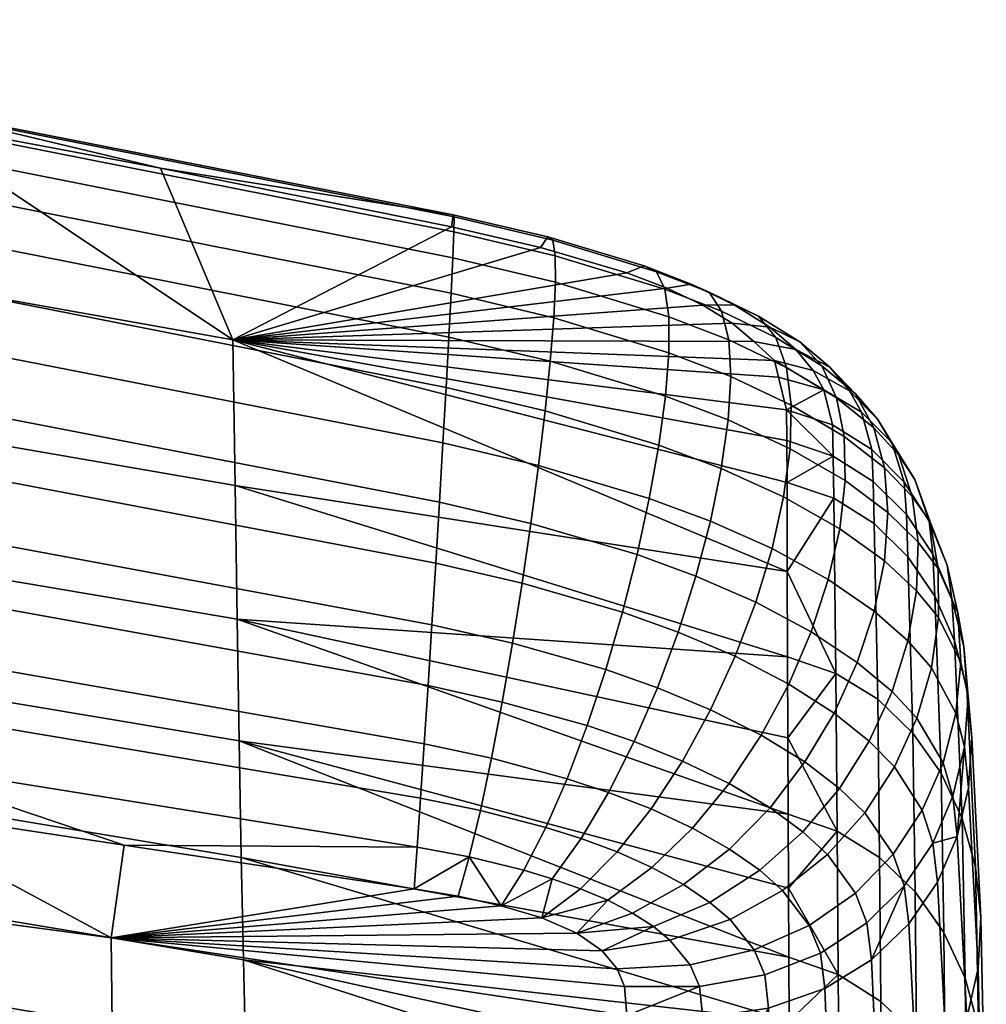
# Model space of a CAD drawing. Header units: millimetres. Extents: x -1013 to 1013, y -310 to 310.
# Tile 42 of 66: x 436 to 481, y 244 to 290. Entities that reach past the tile are written whole.
import ezdxf

# ---------------------------------------------------------------- set-up
doc = ezdxf.new("R2010")
doc.units = ezdxf.units.MM
doc.layers.add('operadlo', color=7, linetype='Continuous')

msp = doc.modelspace()

# ---------------------------------------------------------------- meshes
at = {"layer": 'operadlo'}
mesh = msp.add_polyface(dxfattribs=at)
corners = [(430.546, 286.277, 809.304), (430.509, 286.351, 807.148), (406.317, 290.434, 806.488), (406.352, 290.366, 808.66), (430.548, 285.604, 811.165), (406.357, 289.694, 810.532), (430.517, 284.4, 812.716), (406.336, 288.486, 812.087), (430.457, 282.734, 813.938), (406.29, 286.81, 813.308), (430.372, 280.677, 814.814), (406.222, 284.737, 814.179), (430.263, 278.296, 815.328), (406.134, 282.334, 814.683), (430.134, 275.661, 815.461), (406.028, 279.67, 814.803), (429.988, 272.842, 815.196), (405.905, 276.815, 814.524), (429.828, 269.906, 814.516), (405.768, 273.837, 813.828), (429.658, 266.923, 813.404), (405.619, 270.805, 812.699), (429.479, 263.963, 811.843), (405.46, 267.787, 811.119), (429.297, 261.094, 809.814), (405.294, 264.854, 809.074), (456.152, 281.229, 810.01), (456.118, 281.329, 807.913), (456.144, 280.539, 811.829), (456.099, 279.327, 813.35), (456.021, 277.664, 814.556), (455.915, 275.622, 815.427), (455.785, 273.271, 815.945), (455.636, 270.682, 816.091), (455.472, 267.925, 815.847), (455.299, 265.071, 815.194), (455.12, 262.191, 814.114), (418.351, 287.869, 804.362), (430.433, 285.757, 804.717), (442.457, 283.502, 805.097), (406.253, 289.828, 804.032), (419.918, 273.191, 762.739), (419.779, 280.127, 783.677), (445.838, 275.5, 785.002), (445.933, 268.696, 764.593), (420.057, 266.852, 741.61), (446.028, 262.456, 744.003), (456.039, 280.766, 805.556), (460.191, 279.81, 805.495), (471.703, 264.675, 770.169), (471.716, 260.696, 757.612), (393.559, 284.077, 782.544)]
mesh.append_faces([[corners[k] for k in face] for face in [(0, 1, 2, 3), (4, 0, 3, 5), (6, 4, 5, 7), (8, 6, 7, 9), (10, 8, 9, 11), (12, 10, 11, 13), (14, 12, 13, 15), (16, 14, 15, 17), (18, 16, 17, 19), (20, 18, 19, 21), (22, 20, 21, 23), (24, 22, 23, 25), (26, 27, 1, 0), (28, 26, 0, 4), (29, 28, 4, 6), (30, 29, 6, 8), (31, 30, 8, 10), (32, 31, 10, 12), (33, 32, 12, 14), (34, 33, 14, 16), (35, 34, 16, 18), (36, 35, 18, 20), (2, 1, 37, 37), (1, 38, 37, 37), (1, 39, 38, 38), (27, 39, 1, 1), (40, 2, 37, 37), (41, 42, 43, 44), (45, 41, 44, 46), (47, 48, 43, 43), (39, 47, 43, 43), (43, 49, 44, 44), (44, 50, 46, 46), (42, 40, 37, 37), (38, 43, 42, 42), (38, 42, 37, 37), (51, 40, 42, 42), (43, 38, 39, 39)]])
mesh = msp.add_polyface(dxfattribs=at)
corners = [(460.755, 280.143, 809.869), (460.532, 280.298, 807.809), (456.118, 281.329, 807.913), (456.152, 281.229, 810.01), (460.868, 279.416, 811.657), (456.144, 280.539, 811.829), (460.881, 278.186, 813.155), (456.099, 279.327, 813.35), (460.802, 276.522, 814.342), (456.021, 277.664, 814.556), (460.639, 274.495, 815.202), (455.915, 275.622, 815.427), (460.402, 272.174, 815.714), (455.785, 273.271, 815.945), (465.607, 278.671, 808.932), (465.024, 278.947, 806.973), (465.984, 277.857, 810.647), (466.169, 276.573, 812.097), (466.176, 274.887, 813.262), (466.018, 272.867, 814.121), (468.06, 277.716, 807.93), (467.218, 278.098, 806.087), (468.638, 276.824, 809.562), (468.967, 275.49, 810.961), (469.063, 273.778, 812.103), (470.36, 276.604, 806.427), (469.23, 277.127, 804.774), (471.168, 275.607, 807.923), (471.672, 274.2, 809.236), (471.889, 272.448, 810.339), (472.281, 275.399, 804.444), (470.891, 276.083, 803.047), (456.039, 280.766, 805.556), (442.457, 283.502, 805.097), (470.147, 275.408, 799.933), (471.109, 274.533, 798.198), (445.838, 275.5, 785.002), (460.191, 279.81, 805.495), (464.222, 278.619, 804.791), (473.406, 273.162, 796.79), (471.296, 273.754, 796.184), (467.761, 277.115, 802.993), (466.094, 277.907, 804.057), (469.127, 276.269, 801.594), (471.666, 272.231, 792.219), (472.105, 275.045, 801.045), (472.909, 274.069, 798.931)]
mesh.append_faces([[corners[k] for k in face] for face in [(0, 1, 2, 3), (4, 0, 3, 5), (6, 4, 5, 7), (8, 6, 7, 9), (10, 8, 9, 11), (12, 10, 11, 13), (14, 15, 1, 0), (16, 14, 0, 4), (17, 16, 4, 6), (18, 17, 6, 8), (19, 18, 8, 10), (20, 21, 15, 14), (22, 20, 14, 16), (23, 22, 16, 17), (24, 23, 17, 18), (25, 26, 21, 20), (27, 25, 20, 22), (28, 27, 22, 23), (29, 28, 23, 24), (30, 31, 26, 25), (32, 33, 2, 2), (34, 35, 36, 36), (2, 1, 37, 32), (38, 37, 1, 15), (35, 39, 40, 40), (41, 36, 42, 42), (38, 42, 36, 36), (37, 38, 36, 36), (34, 36, 43, 43), (40, 44, 36, 36), (43, 36, 41, 41), (40, 36, 35, 35), (21, 42, 38, 15), (26, 41, 42, 21), (31, 43, 41, 26), (34, 43, 31, 45), (46, 35, 34, 45)]])
mesh = msp.add_polyface(dxfattribs=at)
corners = [(473.311, 274.28, 805.754), (472.281, 275.399, 804.444), (470.36, 276.604, 806.427), (471.168, 275.607, 807.923), (473.996, 272.786, 806.946), (471.672, 274.2, 809.236), (474.354, 270.98, 807.988), (471.889, 272.448, 810.339), (474.399, 268.924, 808.847), (471.836, 270.414, 811.205), (474.147, 266.679, 809.491), (471.53, 268.161, 811.806), (473.682, 274.214, 802.173), (472.105, 275.045, 801.045), (470.891, 276.083, 803.047), (474.888, 272.976, 803.28), (475.735, 271.392, 804.332), (476.234, 269.524, 805.293), (476.395, 267.434, 806.128), (476.23, 265.183, 806.802), (474.603, 273.119, 799.823), (472.909, 274.069, 798.931), (475.934, 271.781, 800.744), (476.908, 270.116, 801.66), (477.53, 268.187, 802.534), (475.735, 271.392, 804.332), (476.234, 269.524, 805.293), (477.805, 266.056, 803.33), (476.395, 267.434, 806.128), (475.169, 272.125, 797.494), (473.406, 273.162, 796.79), (476.584, 270.709, 798.263), (477.651, 268.977, 799.062), (478.369, 266.994, 799.855), (478.738, 264.824, 800.608), (475.642, 270.372, 792.984), (473.812, 271.52, 792.531), (477.15, 268.854, 793.546), (478.326, 267.034, 794.187), (479.164, 264.979, 794.875), (475.706, 268.884, 788.86), (473.844, 270.06, 788.456), (477.258, 267.338, 789.382), (478.488, 265.49, 789.997), (475.751, 266.917, 783.264), (473.868, 268.098, 782.848), (477.327, 265.369, 783.811), (471.109, 274.533, 798.198), (471.666, 272.231, 792.219), (471.683, 270.796, 788.198), (471.689, 268.839, 782.587), (471.703, 264.675, 770.169), (471.296, 273.754, 796.184)]
mesh.append_faces([[corners[k] for k in face] for face in [(0, 1, 2, 3), (4, 0, 3, 5), (6, 4, 5, 7), (8, 6, 7, 9), (10, 8, 9, 11), (12, 13, 14, 1), (15, 12, 1, 0), (16, 15, 0, 4), (17, 16, 4, 6), (18, 17, 6, 8), (19, 18, 8, 10), (20, 21, 13, 12), (22, 20, 12, 15), (23, 22, 15, 16), (24, 23, 25, 26), (27, 24, 26, 28), (29, 30, 21, 20), (31, 29, 20, 22), (32, 31, 22, 23), (33, 32, 23, 24), (34, 33, 24, 27), (35, 36, 30, 29), (37, 35, 29, 31), (38, 37, 31, 32), (39, 38, 32, 33), (40, 41, 36, 35), (42, 40, 35, 37), (43, 42, 37, 38), (44, 45, 41, 40), (46, 44, 40, 42), (21, 30, 47, 47), (36, 48, 30, 30), (36, 41, 48, 48), (49, 41, 50, 50), (48, 41, 49, 49), (41, 45, 50, 50), (51, 50, 45, 45), (48, 52, 30, 30)]])
mesh = msp.add_polyface(dxfattribs=at)
corners = [(460.099, 269.628, 815.861), (460.402, 272.174, 815.714), (455.785, 273.271, 815.945), (455.636, 270.682, 816.091), (459.739, 266.927, 815.624), (455.472, 267.925, 815.847), (459.33, 264.14, 814.984), (455.299, 265.071, 815.194), (458.881, 261.338, 813.923), (455.12, 262.191, 814.114), (458.401, 258.589, 812.421), (454.939, 259.355, 812.588), (457.898, 255.964, 810.46), (454.762, 256.635, 810.597), (465.708, 270.579, 814.655), (466.018, 272.867, 814.121), (460.639, 274.495, 815.202), (465.261, 268.091, 814.841), (464.69, 265.47, 814.661), (464.007, 262.785, 814.093), (463.228, 260.102, 813.117), (462.365, 257.488, 811.713), (461.431, 255.012, 809.859), (468.942, 271.754, 812.966), (469.063, 273.778, 812.103), (466.176, 274.887, 813.262), (468.62, 269.485, 813.527), (468.114, 267.034, 813.762), (467.438, 264.469, 813.649), (466.609, 261.855, 813.164), (465.643, 259.258, 812.285), (464.556, 256.742, 810.987), (471.836, 270.414, 811.205), (471.889, 272.448, 810.339), (471.53, 268.161, 811.806), (470.989, 265.752, 812.115), (470.229, 263.252, 812.105), (469.268, 260.723, 811.749), (468.123, 258.23, 811.019), (466.812, 255.835, 809.89), (471.767, 259.429, 809.818), (472.816, 261.87, 810.009), (470.485, 257.047, 809.285), (468.984, 254.785, 808.378), (471.716, 260.696, 757.612), (445.933, 268.696, 764.593), (471.703, 264.675, 770.169), (471.683, 270.796, 788.198), (471.689, 268.839, 782.587), (445.838, 275.5, 785.002), (446.028, 262.456, 744.003), (471.729, 256.916, 744.96), (471.743, 253.352, 732.256), (471.666, 272.231, 792.219), (446.124, 256.785, 723.25)]
mesh.append_faces([[corners[k] for k in face] for face in [(0, 1, 2, 3), (4, 0, 3, 5), (6, 4, 5, 7), (8, 6, 7, 9), (10, 8, 9, 11), (12, 10, 11, 13), (14, 15, 16, 1), (17, 14, 1, 0), (18, 17, 0, 4), (19, 18, 4, 6), (20, 19, 6, 8), (21, 20, 8, 10), (22, 21, 10, 12), (23, 24, 25, 15), (26, 23, 15, 14), (27, 26, 14, 17), (28, 27, 17, 18), (29, 28, 18, 19), (30, 29, 19, 20), (31, 30, 20, 21), (32, 33, 24, 23), (34, 32, 23, 26), (35, 34, 26, 27), (36, 35, 27, 28), (37, 36, 28, 29), (38, 37, 29, 30), (39, 38, 30, 31), (40, 41, 36, 37), (42, 40, 37, 38), (43, 42, 38, 39), (44, 45, 46, 46), (47, 48, 49, 49), (46, 49, 48, 48), (50, 44, 51, 51), (50, 51, 52, 52), (49, 53, 47, 47), (50, 52, 54, 54)]])
mesh = msp.add_polyface(dxfattribs=at)
corners = [(473.614, 264.307, 809.889), (474.147, 266.679, 809.491), (471.53, 268.161, 811.806), (470.989, 265.752, 812.115), (472.816, 261.87, 810.009), (470.229, 263.252, 812.105), (475.75, 262.832, 807.28), (476.23, 265.183, 806.802), (474.966, 260.442, 807.526), (473.888, 258.075, 807.505), (471.767, 259.429, 809.818), (472.528, 255.793, 807.181), (470.485, 257.047, 809.285), (477.737, 263.786, 804.013), (477.805, 266.056, 803.33), (476.395, 267.434, 806.128), (476.23, 265.183, 806.802), (477.331, 261.439, 804.546), (475.75, 262.832, 807.28), (476.593, 259.078, 804.893), (477.331, 261.439, 804.546), (475.75, 262.832, 807.28), (474.966, 260.442, 807.526), (475.528, 256.765, 805.018), (473.888, 258.075, 807.505), (474.14, 254.562, 804.886), (472.528, 255.793, 807.181), (478.756, 262.531, 801.287), (478.738, 264.824, 800.608), (478.424, 260.18, 801.856), (477.74, 257.834, 802.282), (478.424, 260.18, 801.856), (476.705, 255.559, 802.529), (479.655, 262.756, 795.578), (479.164, 264.979, 794.875), (478.369, 266.994, 799.855), (479.792, 260.434, 796.266), (479.566, 258.078, 796.906), (478.97, 255.757, 797.468), (479.566, 258.078, 796.906), (479.386, 263.413, 790.677), (478.488, 265.49, 789.997), (478.326, 267.034, 794.187), (479.94, 261.174, 791.394), (480.139, 258.845, 792.123), (479.972, 256.494, 792.835), (478.583, 263.524, 784.463), (477.327, 265.369, 783.811), (477.258, 267.338, 789.382), (479.506, 261.453, 785.196), (480.084, 259.226, 785.985), (480.306, 256.914, 786.804), (480.158, 254.588, 787.628), (475.924, 258.718, 758.249), (473.969, 259.926, 757.857), (473.868, 268.098, 782.848), (475.751, 266.917, 783.264), (477.565, 257.142, 758.762), (478.88, 255.267, 759.375), (479.855, 253.162, 760.064), (480.477, 250.898, 760.807), (471.716, 260.696, 757.612), (471.703, 264.675, 770.169), (471.729, 256.916, 744.96), (474.027, 252.56, 732.485)]
mesh.append_faces([[corners[k] for k in face] for face in [(0, 1, 2, 3), (4, 0, 3, 5), (6, 7, 1, 0), (8, 6, 0, 4), (9, 8, 4, 10), (11, 9, 10, 12), (13, 14, 15, 16), (17, 13, 16, 18), (19, 20, 21, 22), (23, 19, 22, 24), (25, 23, 24, 26), (27, 28, 14, 13), (29, 27, 13, 17), (30, 31, 20, 19), (32, 30, 19, 23), (33, 34, 35, 28), (36, 33, 28, 27), (37, 36, 27, 29), (38, 39, 31, 30), (40, 41, 42, 34), (43, 40, 34, 33), (44, 43, 33, 36), (45, 44, 36, 37), (46, 47, 48, 41), (49, 46, 41, 40), (50, 49, 40, 43), (51, 50, 43, 44), (52, 51, 44, 45), (53, 54, 55, 56), (57, 53, 56, 47), (58, 57, 47, 46), (59, 58, 46, 49), (60, 59, 49, 50), (61, 62, 54, 54), (63, 61, 54, 54), (54, 62, 55, 55), (54, 64, 63, 63)]])
mesh = msp.add_polyface(dxfattribs=at)
corners = [(416.021, 246.489, 781.81), (440.206, 243.539, 782.982), (440.157, 247.579, 792.104), (415.956, 250.824, 791.114), (416.085, 242.58, 772.423), (440.254, 239.854, 773.788), (464.237, 239.138, 778.777), (464.21, 243.961, 791.407), (461.881, 247.796, 799.793), (460.245, 248.512, 800.824), (454.298, 249.87, 801.65), (456.341, 249.523, 801.638), (440.76, 251.912, 801.169), (463.066, 246.977, 798.317), (463.77, 246.134, 796.567), (464.109, 245.313, 794.702), (428.751, 253.724, 800.753), (416.768, 255.508, 800.354), (404.767, 257.244, 799.972), (429.112, 258.385, 807.301), (429.297, 261.094, 809.814), (405.294, 264.854, 809.074), (405.121, 262.073, 806.545), (428.929, 255.906, 804.286), (404.945, 259.513, 803.516), (454.939, 259.355, 812.588), (455.12, 262.191, 814.114), (429.658, 266.923, 813.404), (429.479, 263.963, 811.843), (454.762, 256.635, 810.597), (454.594, 254.1, 808.123), (454.438, 251.821, 805.147), (420.196, 261.115, 720.311), (420.057, 266.852, 741.61), (446.028, 262.456, 744.003), (446.124, 256.785, 723.25), (420.345, 255.641, 697.306), (446.226, 251.342, 700.837), (420.494, 250.872, 674.148), (446.328, 246.564, 678.275), (420.643, 246.81, 650.857), (446.43, 242.455, 655.585), (420.792, 243.46, 627.453), (446.532, 239.017, 632.782), (420.931, 240.98, 605.538), (446.627, 236.418, 611.427), (394.365, 254.557, 670.612), (394.197, 259.318, 694.281), (394.534, 250.538, 646.807), (394.702, 247.265, 622.887), (394.859, 244.888, 600.491), (395.016, 243.164, 578.036), (421.07, 239.124, 583.562), (395.173, 242.094, 555.546), (421.209, 237.892, 561.547)]
mesh.append_faces([[corners[k] for k in face] for face in [(0, 1, 2, 3), (4, 5, 1, 0), (6, 7, 2, 1), (8, 9, 2, 2), (10, 2, 11, 11), (12, 2, 10, 10), (13, 8, 2, 2), (14, 13, 2, 2), (6, 1, 5, 5), (15, 14, 2, 2), (2, 12, 16, 16), (3, 2, 16, 17), (3, 17, 18, 18), (19, 20, 21, 22), (23, 19, 22, 24), (25, 26, 27, 28), (29, 25, 28, 20), (30, 29, 20, 19), (31, 30, 19, 23), (23, 24, 17, 17), (31, 23, 12, 12), (10, 31, 12, 12), (24, 18, 17, 17), (23, 17, 16, 16), (23, 16, 12, 12), (32, 33, 34, 35), (36, 32, 35, 37), (38, 36, 37, 39), (40, 38, 39, 41), (42, 40, 41, 43), (44, 42, 43, 45), (46, 47, 36, 38), (48, 46, 38, 40), (49, 48, 40, 42), (50, 49, 42, 44), (51, 50, 44, 52), (53, 51, 52, 54)]])
mesh = msp.add_polyface(dxfattribs=at)
corners = [(472.434, 252.532, 804.46), (474.14, 254.562, 804.886), (472.528, 255.793, 807.181), (470.897, 253.657, 806.52), (475.316, 253.417, 802.562), (476.705, 255.559, 802.529), (475.528, 256.765, 805.018), (473.575, 251.475, 802.348), (477.996, 253.538, 797.919), (478.97, 255.757, 797.468), (477.74, 257.834, 802.282), (476.635, 251.488, 798.23), (474.881, 249.675, 798.368), (472.726, 248.165, 798.302), (471.48, 249.796, 801.851), (479.427, 254.193, 793.503), (479.972, 256.494, 792.835), (479.566, 258.078, 796.906), (478.495, 252.009, 794.102), (477.162, 250.015, 794.603), (475.418, 248.278, 794.98), (473.252, 246.87, 795.205), (479.629, 252.319, 788.432), (475.629, 246.558, 790.477), (473.451, 245.222, 790.952), (480.158, 254.588, 787.628), (478.706, 250.177, 789.192), (477.377, 248.233, 789.882), (480.732, 248.543, 761.579), (480.477, 250.898, 760.807), (480.084, 259.226, 785.985), (480.306, 256.914, 786.804), (480.606, 246.167, 762.359), (480.158, 254.588, 787.628), (480.086, 243.839, 763.122), (480.606, 246.167, 762.359), (479.158, 241.63, 763.846), (476.008, 251.33, 732.853), (474.027, 252.56, 732.485), (473.969, 259.926, 757.857), (475.924, 258.718, 758.249), (477.672, 249.731, 733.338), (477.565, 257.142, 758.762), (479.005, 247.833, 733.919), (478.88, 255.267, 759.375), (479.994, 245.704, 734.573), (479.855, 253.162, 760.064), (480.625, 243.415, 735.28), (480.886, 241.034, 736.016), (476.066, 244.621, 706.478), (474.073, 245.873, 706.135), (477.737, 243, 706.933), (471.743, 253.352, 732.256), (471.729, 256.916, 744.96), (471.757, 249.906, 719.124), (471.785, 243.69, 692.675), (471.771, 246.684, 705.925)]
mesh.append_faces([[corners[k] for k in face] for face in [(0, 1, 2, 3), (4, 5, 6, 1), (7, 4, 1, 0), (8, 9, 10, 5), (11, 8, 5, 4), (12, 11, 4, 7), (13, 12, 7, 14), (15, 16, 17, 9), (18, 15, 9, 8), (19, 18, 8, 11), (20, 19, 11, 12), (21, 20, 12, 13), (15, 22, 16, 16), (22, 15, 18, 18), (20, 23, 19, 19), (24, 23, 20, 21), (25, 16, 22, 22), (18, 26, 22, 22), (27, 26, 18, 19), (27, 19, 23, 23), (28, 29, 30, 31), (32, 28, 31, 33), (34, 35, 25, 22), (36, 34, 22, 26), (37, 38, 39, 40), (41, 37, 40, 42), (43, 41, 42, 44), (45, 43, 44, 46), (47, 45, 46, 29), (48, 47, 29, 28), (49, 50, 38, 37), (51, 49, 37, 41), (52, 53, 38, 38), (38, 50, 54, 54), (50, 55, 56, 56), (50, 56, 54, 54), (54, 52, 38, 38)]])
mesh = msp.add_polyface(dxfattribs=at)
corners = [(458.345, 249.082, 801.4), (440.157, 247.579, 792.104), (460.245, 248.512, 800.824), (456.341, 249.523, 801.638), (457.382, 253.531, 808.022), (457.898, 255.964, 810.46), (454.762, 256.635, 810.597), (454.594, 254.1, 808.123), (456.86, 251.362, 805.088), (454.438, 251.821, 805.147), (460.441, 252.741, 807.536), (461.431, 255.012, 809.859), (459.408, 250.742, 804.724), (463.364, 254.375, 809.25), (464.556, 256.742, 810.987), (462.365, 257.488, 811.713), (462.083, 252.22, 807.048), (460.728, 250.345, 804.36), (465.351, 253.602, 808.333), (466.812, 255.835, 809.89), (463.758, 251.595, 806.321), (462.051, 249.877, 803.827), (467.28, 252.704, 807.065), (468.984, 254.785, 808.378), (465.389, 250.867, 805.314), (463.327, 249.336, 803.092), (470.897, 253.657, 806.52), (472.528, 255.793, 807.181), (470.485, 257.047, 809.285), (469.006, 251.727, 805.486), (470.897, 253.657, 806.52), (466.865, 250.067, 804.043), (464.487, 248.736, 802.157), (470.416, 250.739, 803.705), (472.434, 252.532, 804.46), (468.091, 249.242, 802.584), (465.463, 248.107, 801.061), (471.48, 249.796, 801.851), (473.575, 251.475, 802.348), (469.031, 248.443, 801.036), (454.298, 249.87, 801.65), (461.881, 247.796, 799.793), (471.757, 249.906, 719.124), (446.124, 256.785, 723.25), (471.743, 253.352, 732.256), (471.771, 246.684, 705.925), (446.226, 251.342, 700.837)]
mesh.append_faces([[corners[k] for k in face] for face in [(0, 1, 2, 2), (3, 1, 0, 0), (4, 5, 6, 7), (8, 4, 7, 9), (10, 11, 5, 4), (12, 10, 4, 8), (13, 14, 15, 11), (16, 13, 11, 10), (17, 16, 10, 12), (18, 19, 14, 13), (20, 18, 13, 16), (21, 20, 16, 17), (22, 23, 19, 18), (24, 22, 18, 20), (25, 24, 20, 21), (26, 27, 28, 23), (29, 30, 23, 22), (31, 29, 22, 24), (32, 31, 24, 25), (33, 34, 30, 29), (35, 33, 29, 31), (36, 35, 31, 32), (37, 38, 34, 33), (39, 37, 33, 35), (40, 8, 9, 9), (0, 8, 3, 3), (17, 12, 0, 0), (21, 17, 2, 2), (41, 32, 25, 25), (41, 25, 2, 2), (21, 2, 25, 25), (0, 2, 17, 17), (40, 3, 8, 8), (12, 8, 0, 0), (42, 43, 44, 44), (45, 43, 42, 42), (43, 45, 46, 46)]])
mesh = msp.add_polyface(dxfattribs=at)
corners = [(440.157, 247.579, 792.104), (464.21, 243.961, 791.407), (464.109, 245.313, 794.702), (464.266, 234.733, 766.076), (440.4, 230.529, 745.842), (464.296, 230.688, 753.288), (466.226, 247.482, 799.87), (469.031, 248.443, 801.036), (468.091, 249.242, 802.584), (465.463, 248.107, 801.061), (470.16, 247.027, 798.001), (472.726, 248.165, 798.302), (471.48, 249.796, 801.851), (467.177, 246.328, 797.433), (470.653, 245.86, 795.252), (473.252, 246.87, 795.205), (467.608, 245.317, 795.093), (470.83, 244.297, 791.282), (473.451, 245.222, 790.952), (467.754, 243.854, 791.442), (467.855, 239.127, 778.793), (471.097, 235.357, 765.89), (467.926, 234.778, 766.072), (464.487, 248.736, 802.157), (461.881, 247.796, 799.793), (463.066, 246.977, 798.317), (463.77, 246.134, 796.567), (464.237, 239.138, 778.777), (471.771, 246.684, 705.925), (471.785, 243.69, 692.675), (446.226, 251.342, 700.837), (471.855, 232.161, 625.764), (446.532, 239.017, 632.782), (471.84, 234.006, 639.217), (471.812, 238.388, 666.03), (471.826, 236.082, 652.643), (446.43, 242.455, 655.585), (471.868, 230.632, 613.028), (446.627, 236.418, 611.427), (471.879, 229.31, 600.26), (446.328, 246.564, 678.275), (471.799, 240.925, 679.375), (446.723, 234.409, 590.01), (471.895, 228.194, 587.497), (446.818, 232.989, 568.55)]
mesh.append_faces([[corners[k] for k in face] for face in [(0, 1, 2, 2), (3, 4, 5, 5), (6, 7, 8, 9), (10, 11, 12, 7), (13, 10, 7, 6), (14, 15, 11, 10), (16, 14, 10, 13), (17, 18, 15, 14), (19, 17, 14, 16), (20, 17, 19, 19), (21, 20, 22, 22), (17, 20, 21, 21), (19, 1, 20, 20), (23, 24, 9, 9), (13, 6, 25, 26), (26, 2, 16, 13), (25, 9, 24, 24), (6, 9, 25, 25), (19, 16, 1, 1), (1, 16, 2, 2), (20, 1, 27, 27), (20, 27, 3, 22), (5, 22, 3, 3), (28, 29, 30, 30), (31, 32, 33, 33), (34, 35, 36, 36), (35, 33, 32, 32), (31, 37, 38, 38), (39, 38, 37, 37), (34, 40, 41, 41), (29, 41, 40, 40), (42, 38, 39, 39), (36, 40, 34, 34), (36, 35, 32, 32), (42, 43, 44, 44), (32, 31, 38, 38), (40, 30, 29, 29)]])
mesh = msp.add_polyface(dxfattribs=at)
corners = [(477.809, 239.607, 764.508), (479.158, 241.63, 763.846), (478.706, 250.177, 789.192), (477.377, 248.233, 789.882), (476.025, 237.841, 765.085), (475.629, 246.558, 790.477), (473.792, 236.401, 765.553), (473.451, 245.222, 790.952), (471.097, 235.357, 765.89), (470.83, 244.297, 791.282), (480.762, 238.631, 736.761), (480.886, 241.034, 736.016), (480.732, 248.543, 761.579), (480.606, 246.167, 762.359), (480.241, 236.275, 737.492), (480.762, 238.631, 736.761), (480.606, 246.167, 762.359), (480.086, 243.839, 763.122), (479.308, 234.037, 738.188), (477.951, 231.984, 738.827), (476.156, 230.187, 739.386), (473.909, 228.716, 739.845), (471.197, 227.639, 740.18), (479.073, 241.077, 707.48), (477.737, 243, 706.933), (477.672, 249.731, 733.338), (479.005, 247.833, 733.919), (480.062, 238.924, 708.098), (479.994, 245.704, 734.573), (480.69, 236.61, 708.766), (480.625, 243.415, 735.28), (480.946, 234.206, 709.463), (480.816, 231.781, 710.168), (480.288, 229.405, 710.862), (480.816, 231.781, 710.168), (479.35, 227.147, 711.522), (476.121, 238.821, 679.882), (474.118, 240.094, 679.565), (474.073, 245.873, 706.135), (476.066, 244.621, 706.478), (477.796, 237.178, 680.306), (479.133, 235.233, 680.818), (480.118, 233.059, 681.399), (480.74, 230.724, 682.027), (480.988, 228.299, 682.684), (476.171, 233.939, 653.101), (474.16, 235.231, 652.811), (477.85, 232.276, 653.494), (479.184, 230.311, 653.971), (480.164, 228.117, 654.512), (476.215, 229.983, 626.177), (474.199, 231.293, 625.913), (471.799, 240.925, 679.375), (471.785, 243.69, 692.675), (471.812, 238.388, 666.03), (471.84, 234.006, 639.217), (471.826, 236.082, 652.643), (471.855, 232.161, 625.764)]
mesh.append_faces([[corners[k] for k in face] for face in [(0, 1, 2, 3), (4, 0, 3, 5), (6, 4, 5, 7), (8, 6, 7, 9), (10, 11, 12, 13), (14, 15, 16, 17), (18, 14, 17, 1), (19, 18, 1, 0), (20, 19, 0, 4), (21, 20, 4, 6), (22, 21, 6, 8), (23, 24, 25, 26), (27, 23, 26, 28), (29, 27, 28, 30), (31, 29, 30, 11), (32, 31, 11, 10), (33, 34, 15, 14), (35, 33, 14, 18), (36, 37, 38, 39), (40, 36, 39, 24), (41, 40, 24, 23), (42, 41, 23, 27), (43, 42, 27, 29), (44, 43, 29, 31), (45, 46, 37, 36), (47, 45, 36, 40), (48, 47, 40, 41), (49, 48, 41, 42), (50, 51, 46, 45), (37, 52, 53, 53), (37, 54, 52, 52), (46, 55, 56, 56), (51, 57, 55, 55), (46, 56, 54, 54), (37, 53, 38, 38), (46, 54, 37, 37), (46, 51, 55, 55)]])

doc.saveas('drawing.dxf')
